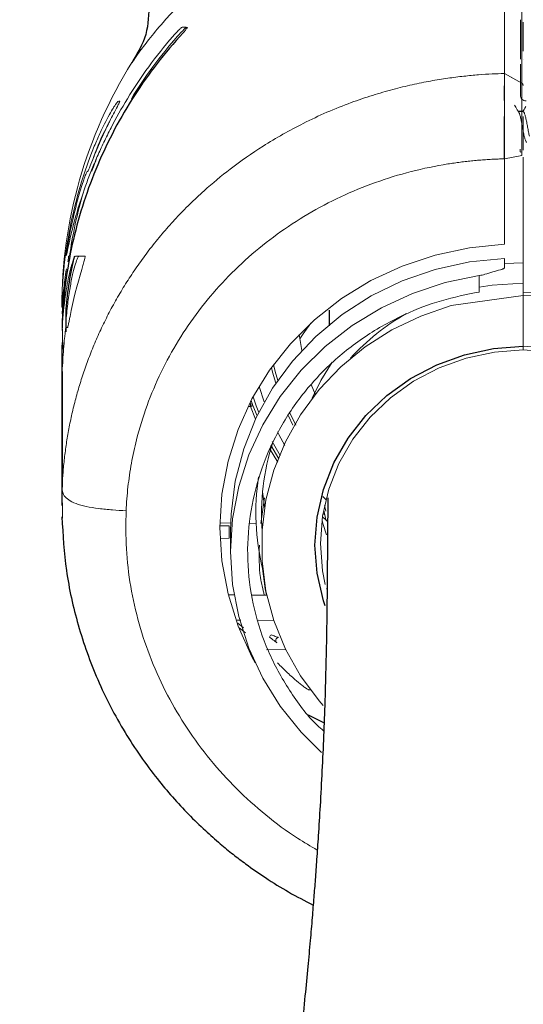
# Paper-space layout '_Back' of a CAD drawing. Header units: millimetres. Extents: x -1507 to 1506, y 5 to 2555.
# Tile 22 of 25: x 1248 to 1293, y 2265 to 2352. Entities that reach past the tile are written whole.
import ezdxf

# ---------------------------------------------------------------- set-up
doc = ezdxf.new("R2010")
doc.units = ezdxf.units.MM

psp = doc.layouts.new('_Back')

# ---------------------------------------------------------------- linework, layer by layer
at = {"color": 144, "linetype": 'Continuous', "lineweight": 18}
for p, q in [((1292.424, 2348.553), (1292.424, 2352.069)), ((1292.676, 2351.846), (1292.676, 2349.264)), ((1292.424, 2345.35), (1292.424, 2348.123)), ((1292.676, 2348.561), (1292.676, 2348.562)), ((1292.549, 2346.415), (1291.003, 2347.288)), ((1291.003, 2347.288), (1292.549, 2346.435)), ((1291.424, 2347.055), (1291.424, 2347.05)), ((1291.676, 2346.908), (1291.676, 2346.916)), ((1292.549, 2346.415), (1292.549, 2346.435)), ((1292.676, 2346.225), (1292.676, 2346.205)), ((1292.676, 2342.717), (1292.676, 2343.451)), ((1292.676, 2342.336), (1292.676, 2340.721)), ((1291.003, 2339.696), (1292.544, 2339.982)), ((1291.003, 2332.11), (1291.003, 2339.696)), ((1292.676, 2323.031), (1292.676, 2339.85)), ((1291.003, 2330.849), (1291.003, 2329.998)), ((1291.003, 2330.389), (1292.676, 2330.464)), ((1288.765, 2327.857), (1288.765, 2329.32)), ((1251.713, 2326.646), (1251.713, 2328.264)), ((1295.412, 2327.667), (1292.676, 2327.842)), ((1292.676, 2327.535), (1286.267, 2326.645)), ((1251.713, 2325.187), (1251.713, 2324.429)), ((1251.713, 2325.187), (1251.761, 2322.786)), ((1275.49, 2325.032), (1275.528, 2325.03)), ((1251.713, 2323.381), (1251.713, 2322.062)), ((1272.774, 2324.09), (1273.002, 2322.655)), ((1251.78, 2321.851), (1251.788, 2321.467)), ((1251.713, 2320.379), (1251.688, 2321.065)), ((1251.713, 2320.791), (1251.719, 2318.916)), ((1269.211, 2319.472), (1269.675, 2318.081)), ((1273.845, 2319.635), (1274.179, 2318.784)), ((1268.511, 2318.223), (1268.669, 2317.776)), ((1268.435, 2317.689), (1268.241, 2317.693)), ((1268.367, 2317.944), (1268.435, 2317.943)), ((1268.885, 2316.54), (1268.435, 2317.689)), ((1268.669, 2317.776), (1269.029, 2316.844)), ((1272.482, 2316.025), (1271.928, 2317.169)), ((1271.813, 2316.839), (1272.214, 2316.018)), ((1271.098, 2313.312), (1270.383, 2314.558)), ((1270.865, 2312.739), (1270.141, 2313.958)), ((1270.263, 2314.254), (1270.979, 2313.027)), ((1251.74, 2307.749), (1251.713, 2310.523)), ((1269.359, 2307.276), (1269.688, 2309.569)), ((1269.524, 2310.1), (1269.721, 2308.612)), ((1274.883, 2309.68), (1275.151, 2309.401)), ((1251.73, 2308.839), (1251.74, 2307.746)), ((1274.951, 2308.468), (1275.137, 2307.603)), ((1275.15, 2308.365), (1275.031, 2308.887)), ((1274.896, 2308.172), (1275.038, 2308.035)), ((1266.546, 2307.071), (1265.729, 2307.085)), ((1265.732, 2307.339), (1266.687, 2307.322)), ((1266.546, 2305.969), (1266.546, 2307.071)), ((1268.352, 2307.293), (1268.948, 2307.283)), ((1265.748, 2305.955), (1266.546, 2305.969)), ((1266.676, 2306.616), (1266.676, 2304.783)), ((1266.994, 2300.933), (1266.472, 2300.936)), ((1269.895, 2300.911), (1268.609, 2300.921)), ((1267.259, 2298.692), (1267.595, 2298.689)), ((1267.832, 2298.014), (1267.333, 2298.422)), ((1267.447, 2298.004), (1267.992, 2297.557)), ((1269.119, 2298.676), (1270.518, 2298.663)), ((1271.573, 2296.065), (1269.863, 2296.05)), ((1273.594, 2292.504), (1273.762, 2292.502))]:
    psp.add_line(p, q, dxfattribs=at)
at = {"color": 7, "linetype": 'Continuous', "lineweight": 25}
for p, q in [((1292.544, 2343.916), (1292.237, 2343.915)), ((1251.676, 2321.825), (1251.676, 2308.864)), ((1251.713, 2320.791), (1251.713, 2310.523)), ((1275.19, 2301.452), (1275.252, 2301.489)), ((1274.963, 2289.544), (1273.595, 2290.231))]:
    psp.add_line(p, q, dxfattribs=at)
at = {"color": 144, "linetype": 'Continuous', "lineweight": 18, "flags": 128}
for points in [[(1268.856, 2294.894), (1268.579, 2295.412), (1267.344, 2298.162), (1266.451, 2301.024), (1265.91, 2303.959), (1265.728, 2306.928), (1265.91, 2309.892), (1266.451, 2312.809), (1267.344, 2315.642), (1268.579, 2318.352), (1270.137, 2320.902), (1271.999, 2323.259), (1274.139, 2325.391), (1276.528, 2327.27), (1279.135, 2328.869), (1281.924, 2330.168), (1284.859, 2331.149), (1287.898, 2331.799), (1291.003, 2332.11)], [(1291.003, 2330.849), (1287.896, 2330.532), (1284.858, 2329.862), (1281.934, 2328.848), (1279.165, 2327.505), (1276.593, 2325.853), (1274.253, 2323.915), (1272.181, 2321.72), (1270.406, 2319.3), (1268.955, 2316.689), (1267.847, 2313.925), (1267.1, 2311.049), (1266.723, 2308.103), (1266.676, 2306.616)], [(1288.765, 2329.32), (1285.758, 2328.695), (1282.848, 2327.737), (1280.076, 2326.46), (1277.479, 2324.882), (1275.095, 2323.024), (1272.957, 2320.914), (1271.095, 2318.58), (1269.534, 2316.056), (1268.297, 2313.375), (1267.401, 2310.577), (1266.858, 2307.699), (1266.676, 2304.783), (1266.858, 2301.868), (1267.401, 2298.997), (1268.297, 2296.208), (1269.534, 2293.541), (1271.095, 2291.033), (1272.957, 2288.72), (1274.762, 2286.927)], [(1292.676, 2328.657), (1289.919, 2328.478), (1288.765, 2328.295)], [(1292.676, 2327.588), (1295.433, 2327.409), (1296.171, 2327.3)], [(1274.912, 2291.104), (1274.547, 2291.523), (1272.898, 2293.732), (1271.548, 2296.117), (1270.517, 2298.644), (1269.821, 2301.273), (1269.47, 2303.965), (1269.47, 2306.68), (1269.821, 2309.377), (1270.517, 2312.014), (1271.548, 2314.551), (1272.898, 2316.952), (1274.547, 2319.178), (1276.47, 2321.197), (1278.638, 2322.978), (1281.018, 2324.494), (1283.574, 2325.723), (1286.267, 2326.645)], [(1273.818, 2325.102), (1273.122, 2324.13), (1272.828, 2323.682)], [(1292.676, 2322.707), (1290.114, 2322.518), (1287.605, 2321.986), (1285.199, 2321.12), (1282.944, 2319.938), (1280.889, 2318.464), (1279.073, 2316.729), (1277.533, 2314.767), (1276.303, 2312.619), (1275.405, 2310.329), (1274.859, 2307.942), (1274.676, 2305.507), (1274.859, 2303.075), (1275.092, 2301.856)], [(1292.676, 2323.031), (1295.309, 2322.836), (1297.888, 2322.288), (1300.361, 2321.397), (1302.678, 2320.182), (1304.791, 2318.667), (1306.657, 2316.883), (1308.239, 2314.867), (1309.504, 2312.659), (1310.426, 2310.304), (1310.987, 2307.851), (1311.175, 2305.349), (1310.987, 2302.848), (1310.426, 2300.401), (1309.778, 2298.655)], [(1309.931, 2300.642), (1309.947, 2300.694), (1310.493, 2303.075), (1310.676, 2305.507), (1310.493, 2307.942), (1309.947, 2310.329), (1309.049, 2312.619), (1307.819, 2314.767), (1306.279, 2316.729), (1304.463, 2318.464), (1302.408, 2319.938), (1300.153, 2321.12), (1297.747, 2321.986), (1295.238, 2322.518), (1292.676, 2322.707)], [(1273.938, 2318.422), (1274.696, 2319.982), (1275.695, 2321.617)], [(1270.312, 2321.15), (1270.417, 2320.728), (1270.697, 2319.742)], [(1270.872, 2319.998), (1270.65, 2320.792), (1270.499, 2321.407)], [(1269.177, 2317.144), (1268.947, 2317.744), (1268.672, 2318.526)], [(1270.838, 2315.414), (1270.96, 2315.176), (1271.499, 2314.201)], [(1275.208, 2306.284), (1274.907, 2307.185), (1274.803, 2307.539)], [(1275.261, 2307.483), (1275.144, 2307.59), (1274.848, 2307.869)], [(1269.509, 2303.266), (1269.747, 2301.484), (1269.857, 2300.912)]]:
    psp.add_lwpolyline(points, dxfattribs=at)
at = {"color": 7, "linetype": 'Continuous', "lineweight": 25, "flags": 128}
psp.add_lwpolyline([(1275.071, 2299.956), (1274.926, 2300.401), (1274.365, 2302.848), (1274.177, 2305.349), (1274.365, 2307.851), (1274.926, 2310.304), (1275.848, 2312.659), (1277.113, 2314.867), (1278.695, 2316.883), (1280.561, 2318.667), (1282.674, 2320.182), (1284.991, 2321.397), (1287.464, 2322.288), (1290.043, 2322.836), (1292.676, 2323.031)], dxfattribs=at)
at = {"color": 144, "linetype": 'Continuous', "lineweight": 18}
for centre, radius, start, end in [((1292.676, 2326.52), 41, 147.99481, 180), ((1298.49, 2300.429), 30.435, 104.90238, 107.63058), ((1292.167, 2308.486), 20.05, 119.43987, 137.75099), ((1268.43, 2317.689), 0.254, 20.01261, 89), ((1264.795, 2317.816), 3.641, 358.00162, 1.99838), ((1290.426, 2308.076), 21, 162.25006, 184.03953), ((1290.415, 2308.233), 21.488, 171.48802, 193.3655), ((1273.832, 2294.576), 4.526, 141.67036, 144.85233), ((1270.947, 2296.887), 0.254, 91, 233.74921)]:
    psp.add_arc(centre, radius, start, end, dxfattribs=at)
at = {"color": 7, "linetype": 'Continuous', "lineweight": 25}
psp.add_arc((1264.934, 2327.48), 10.398, 289.67216, 291.04889, dxfattribs=at)
at = {"color": 144, "linetype": 'Continuous', "lineweight": 18}
for points, knots in [([(1291.003, 2365.458), (1289.182, 2365.333), (1286.143, 2365.124), (1282.091, 2364.319), (1278.792, 2363.422), (1275.685, 2362.311), (1272.823, 2361.042), (1270.18, 2359.63), (1267.94, 2358.219), (1266.048, 2356.853), (1264.45, 2355.561), (1263.01, 2354.266), (1261.741, 2353.003), (1260.49, 2351.637), (1259.379, 2350.287), (1258.51, 2349.119), (1258.044, 2348.451), (1257.855, 2348.172), (1257.908, 2348.249), (1257.908, 2348.25)], [0, 0, 0, 0, 0.08865, 0.147903, 0.208984, 0.268987, 0.330885, 0.392871, 0.456209, 0.507826, 0.559414, 0.612472, 0.665883, 0.718079, 0.79382, 0.865111, 0.933112, 0.999157, 1, 1, 1, 1]), ([(1291.003, 2347.288), (1291.003, 2351.859), (1291.003, 2355.672), (1291.003, 2361.739), (1291.003, 2363.994), (1291.003, 2365.458)], [0, 0, 0, 0, 0.5, 0.5, 1, 1, 1, 1]), ([(1292.549, 2346.435), (1292.549, 2348.714), (1292.549, 2350.803), (1292.549, 2354.6), (1292.549, 2356.307), (1292.549, 2359.333), (1292.549, 2360.653), (1292.549, 2362.9), (1292.549, 2363.828), (1292.549, 2364.56)], [0, 0, 0, 0, 0.25, 0.25, 0.5, 0.5, 0.75, 0.75, 1, 1, 1, 1]), ([(1261.543, 2350.57), (1261.72, 2350.775), (1261.899, 2350.97), (1262.131, 2351.204), (1262.201, 2351.271), (1262.312, 2351.369), (1262.352, 2351.398), (1262.366, 2351.398)], [0, 0, 0, 0, 0.5, 0.5, 0.75, 0.75, 1, 1, 1, 1]), ([(1262.767, 2351.391), (1262.752, 2351.391), (1262.712, 2351.362), (1262.601, 2351.265), (1262.53, 2351.198), (1262.375, 2351.044), (1262.29, 2350.956), (1262.118, 2350.77), (1262.028, 2350.671), (1261.938, 2350.569)], [0, 0, 0, 0, 0.25, 0.25, 0.5, 0.5, 0.75, 0.75, 1, 1, 1, 1]), ([(1262.849, 2351.389), (1262.834, 2351.36), (1262.797, 2351.308), (1262.697, 2351.181), (1262.636, 2351.108), (1262.436, 2350.872), (1262.286, 2350.702), (1262.136, 2350.537)], [0, 0, 0, 0, 0.25, 0.25, 0.5, 0.5, 1, 1, 1, 1]), ([(1251.713, 2310.523), (1251.724, 2310.733), (1251.745, 2311.156), (1251.79, 2311.791), (1251.846, 2312.432), (1251.914, 2313.077), (1251.995, 2313.726), (1252.087, 2314.38), (1252.192, 2315.038), (1252.31, 2315.699), (1252.442, 2316.364), (1252.586, 2317.033), (1252.745, 2317.704), (1252.917, 2318.378), (1253.104, 2319.054), (1253.305, 2319.733), (1253.522, 2320.413), (1253.753, 2321.094), (1253.999, 2321.777), (1254.261, 2322.461), (1254.539, 2323.145), (1254.832, 2323.829), (1255.142, 2324.512), (1255.468, 2325.195), (1255.811, 2325.877), (1256.17, 2326.558), (1256.547, 2327.236), (1256.941, 2327.912), (1257.352, 2328.585), (1257.78, 2329.255), (1258.226, 2329.922), (1258.69, 2330.584), (1259.172, 2331.241), (1259.672, 2331.893), (1260.189, 2332.54), (1260.725, 2333.18), (1261.279, 2333.814), (1261.852, 2334.44), (1262.442, 2335.059), (1263.051, 2335.669), (1263.679, 2336.271), (1264.848, 2337.343), (1266.76, 2338.93), (1269.68, 2340.972), (1273.255, 2342.997), (1276.555, 2344.426), (1279.251, 2345.346), (1281.063, 2345.872), (1282.786, 2346.292), (1284.414, 2346.62), (1285.941, 2346.868), (1287.363, 2347.048), (1288.676, 2347.172), (1289.877, 2347.251), (1290.64, 2347.276), (1291.003, 2347.288)], [0, 0, 0, 0, 0.010889, 0.021878, 0.032968, 0.044159, 0.05545, 0.066842, 0.078334, 0.089927, 0.10162, 0.113414, 0.125309, 0.137304, 0.149399, 0.161596, 0.173893, 0.18629, 0.198789, 0.211388, 0.224087, 0.236887, 0.249788, 0.26279, 0.275892, 0.289094, 0.302398, 0.315802, 0.329307, 0.342913, 0.356619, 0.370426, 0.384333, 0.398342, 0.412451, 0.426661, 0.440971, 0.455382, 0.469894, 0.484507, 0.49922, 0.514035, 0.565038, 0.624826, 0.693396, 0.770745, 0.803825, 0.835003, 0.86428, 0.891655, 0.917128, 0.940699, 0.962368, 0.982135, 1, 1, 1, 1]), ([(1291.003, 2347.288), (1291.003, 2347.162), (1291.003, 2346.907), (1291.003, 2346.515), (1291.003, 2346.247), (1291.003, 2346.195)], [0, 0, 0, 0, 0.125, 0.25, 0.2785541, 0.2785541, 0.2785541, 0.2785541]), ([(1292.544, 2339.982), (1292.544, 2340.322), (1292.543, 2340.665), (1292.543, 2341.357), (1292.543, 2341.709), (1292.543, 2342.425), (1292.543, 2342.783), (1292.543, 2343.32), (1292.543, 2343.5), (1292.544, 2343.846), (1292.544, 2344.014), (1292.544, 2344.336), (1292.545, 2344.488), (1292.545, 2344.767), (1292.546, 2344.897), (1292.546, 2345.259), (1292.547, 2345.457), (1292.548, 2345.801), (1292.548, 2345.945), (1292.549, 2346.135), (1292.549, 2346.193), (1292.549, 2346.307), (1292.549, 2346.361), (1292.549, 2346.415)], [0, 0, 0, 0, 0.125, 0.125, 0.25, 0.25, 0.375, 0.375, 0.4375, 0.4375, 0.5, 0.5, 0.5625, 0.5625, 0.625, 0.625, 0.75, 0.75, 0.875, 0.875, 0.9375, 0.9375, 1, 1, 1, 1]), ([(1292.424, 2345.35), (1292.424, 2345.224), (1292.477, 2345.098), (1292.66, 2344.914), (1292.792, 2344.856), (1292.928, 2344.854)], [0, 0, 0, 0, 0.5, 0.5, 1, 1, 1, 1]), ([(1252.071, 2331.075), (1252.083, 2331.084), (1252.108, 2331.185), (1252.191, 2331.568), (1252.25, 2331.854), (1252.412, 2332.587), (1252.515, 2333.035), (1252.716, 2333.826), (1252.792, 2334.111), (1252.959, 2334.712), (1253.051, 2335.028), (1253.352, 2336.018), (1253.589, 2336.734), (1254.013, 2337.889), (1254.165, 2338.285), (1254.487, 2339.088), (1254.658, 2339.496), (1255.021, 2340.323), (1255.213, 2340.742), (1255.618, 2341.591), (1255.833, 2342.022), (1256.505, 2343.318), (1256.989, 2344.181), (1257.511, 2345.041)], [0, 0, 0, 0, 0.125, 0.125, 0.25, 0.25, 0.375, 0.375, 0.4375, 0.4375, 0.5, 0.5, 0.625, 0.625, 0.6875, 0.6875, 0.75, 0.75, 0.8125, 0.8125, 0.875, 0.875, 1, 1, 1, 1]), ([(1253.436, 2337.653), (1253.734, 2338.622), (1254.053, 2339.522), (1254.468, 2340.566), (1254.552, 2340.771), (1254.718, 2341.166), (1254.8, 2341.357), (1255.046, 2341.91), (1255.207, 2342.254), (1255.519, 2342.89), (1255.671, 2343.183), (1255.949, 2343.698), (1256.077, 2343.921), (1256.249, 2344.205), (1256.303, 2344.291), (1256.402, 2344.446), (1256.448, 2344.514), (1256.571, 2344.687), (1256.633, 2344.763), (1256.674, 2344.796)], [0, 0, 0, 0, 0.25, 0.25, 0.3125, 0.3125, 0.375, 0.375, 0.5, 0.5, 0.625, 0.625, 0.75, 0.75, 0.8125, 0.8125, 0.875, 0.875, 1, 1, 1, 1]), ([(1256.844, 2344.836), (1256.851, 2344.838), (1256.841, 2344.807), (1256.79, 2344.694), (1256.749, 2344.612), (1256.603, 2344.323), (1256.475, 2344.079), (1256.353, 2343.85)], [0, 0, 0, 0, 0.25, 0.25, 0.5, 0.5, 1, 1, 1, 1]), ([(1291.003, 2344.286), (1291.003, 2344.339), (1291.003, 2344.446), (1291.003, 2344.601), (1291.003, 2344.753), (1291.003, 2344.85), (1291.003, 2344.899)], [0, 0, 0, 0, 0.249239, 0.498602, 0.748661, 1, 1, 1, 1]), ([(1291.003, 2343.462), (1291.003, 2343.534), (1291.003, 2343.676), (1291.003, 2343.885), (1291.003, 2344.089), (1291.003, 2344.221), (1291.003, 2344.286)], [0, 0, 0, 0, 0.254882, 0.506288, 0.754511, 1, 1, 1, 1]), ([(1292.288, 2343.831), (1292.194, 2343.986), (1292.067, 2344.197), (1291.942, 2344.408), (1291.909, 2344.465)], [0, 0, 0, 0, 0.73389, 1, 1, 1, 1]), ([(1292.911, 2344.366), (1292.897, 2344.342), (1292.804, 2344.185), (1292.71, 2344.029), (1292.63, 2343.897)], [0, 0, 0, 0, 0.151201, 1, 1, 1, 1]), ([(1292.291, 2343.818), (1292.295, 2343.814), (1292.325, 2343.783), (1292.385, 2343.598), (1292.461, 2343.276), (1292.547, 2342.869), (1292.624, 2342.429), (1292.706, 2341.999), (1292.789, 2341.623), (1292.866, 2341.342), (1292.943, 2341.182), (1292.988, 2341.181), (1293.007, 2341.181)], [0, 0, 0, 0, 0.014676, 0.128389, 0.239907, 0.354063, 0.465892, 0.579176, 0.692673, 0.804336, 0.918508, 1, 1, 1, 1]), ([(1292.669, 2343.88), (1292.68, 2343.884), (1292.718, 2343.897), (1292.786, 2343.771), (1292.867, 2343.521), (1292.945, 2343.162), (1293.03, 2342.743), (1293.106, 2342.303), (1293.176, 2341.947), (1293.216, 2341.779), (1293.229, 2341.725)], [0, 0, 0, 0, 0.062332, 0.207937, 0.352173, 0.495801, 0.641648, 0.78415, 0.929942, 1, 1, 1, 1]), ([(1255.925, 2343), (1255.855, 2342.874), (1255.495, 2342.223), (1254.948, 2341.078), (1254.567, 2339.979), (1254.524, 2339.855)], [0, 0, 0, 0, 0.175798, 0.907646, 1, 1, 1, 1]), ([(1292.512, 2340.333), (1292.467, 2340.291), (1292.435, 2340.288), (1292.398, 2340.365), (1292.394, 2340.445), (1292.405, 2340.558)], [0, 0, 0, 0, 0.5, 0.5, 1, 1, 1, 1]), ([(1254.427, 2339.632), (1254.319, 2339.357), (1254.219, 2339.099), (1254.104, 2338.812), (1254.073, 2338.736), (1254.026, 2338.629), (1254.012, 2338.6), (1254.006, 2338.597)], [0, 0, 0, 0, 0.5, 0.5, 0.75, 0.75, 1, 1, 1, 1]), ([(1254.327, 2338.603), (1254.332, 2338.605), (1254.347, 2338.635), (1254.394, 2338.741), (1254.425, 2338.818), (1254.539, 2339.101), (1254.64, 2339.359), (1254.749, 2339.633)], [0, 0, 0, 0, 0.25, 0.25, 0.5, 0.5, 1, 1, 1, 1]), ([(1291.003, 2339.696), (1290.816, 2339.691), (1290.443, 2339.682), (1289.884, 2339.657), (1289.326, 2339.624), (1288.768, 2339.582), (1288.211, 2339.532), (1287.654, 2339.473), (1287.099, 2339.405), (1286.544, 2339.33), (1285.073, 2339.106), (1282.707, 2338.615), (1279.521, 2337.637), (1276.449, 2336.372), (1273.527, 2334.829), (1270.781, 2333.029), (1268.234, 2330.983), (1265.903, 2328.706), (1263.818, 2326.225), (1261.996, 2323.564), (1260.46, 2320.743), (1259.21, 2317.788), (1258.478, 2315.404), (1258.073, 2313.676), (1257.864, 2312.632), (1257.691, 2311.583), (1257.555, 2310.529), (1257.452, 2309.47), (1257.413, 2308.761), (1257.394, 2308.407)], [0, 0, 0, 0, 0.010754, 0.021506, 0.032257, 0.043011, 0.05377, 0.064538, 0.075316, 0.086108, 0.096916, 0.161333, 0.225782, 0.290399, 0.355036, 0.419373, 0.483721, 0.548297, 0.613155, 0.67732, 0.741787, 0.806517, 0.871021, 0.892572, 0.914071, 0.935541, 0.957005, 0.978484, 1, 1, 1, 1]), ([(1253.916, 2338.551), (1253.896, 2338.517), (1253.861, 2338.435), (1253.763, 2338.184), (1253.703, 2338.02), (1253.566, 2337.622), (1253.492, 2337.397), (1253.336, 2336.895), (1253.257, 2336.631), (1253.179, 2336.353)], [0, 0, 0, 0, 0.25, 0.25, 0.5, 0.5, 0.75, 0.75, 1, 1, 1, 1]), ([(1251.713, 2324.429), (1251.758, 2325.425), (1251.841, 2326.334), (1252.055, 2327.979), (1252.18, 2328.677), (1252.37, 2329.547), (1252.434, 2329.806), (1252.553, 2330.25), (1252.61, 2330.436), (1252.713, 2330.736), (1252.76, 2330.851), (1252.838, 2331.006), (1252.87, 2331.044), (1252.892, 2331.044)], [0, 0, 0, 0, 0.25, 0.25, 0.5, 0.5, 0.625, 0.625, 0.75, 0.75, 0.875, 0.875, 1, 1, 1, 1]), ([(1251.927, 2330.534), (1251.945, 2330.694), (1251.962, 2330.83), (1251.986, 2331.017), (1251.994, 2331.068), (1251.995, 2331.068)], [0, 0, 0, 0, 0.5, 0.5, 1, 1, 1, 1]), ([(1253.2, 2331.039), (1253.165, 2331.005), (1253.093, 2330.937), (1252.902, 2330.411), (1252.676, 2329.58), (1252.437, 2328.447), (1252.224, 2327.019), (1252.08, 2325.75), (1252.046, 2324.917), (1252.038, 2324.706)], [0, 0, 0, 0, 0.157, 0.314021, 0.470919, 0.627821, 0.786982, 0.946117, 1, 1, 1, 1]), ([(1252.297, 2331.063), (1252.296, 2331.063), (1252.294, 2331.05), (1252.287, 2331.002), (1252.282, 2330.966), (1252.264, 2330.827), (1252.247, 2330.691), (1252.228, 2330.531)], [0, 0, 0, 0, 0.25, 0.25, 0.5, 0.5, 1, 1, 1, 1]), ([(1253.749, 2331.037), (1253.757, 2331.046), (1253.762, 2331.045), (1253.766, 2331.025), (1253.765, 2331.006), (1253.753, 2330.923), (1253.733, 2330.832), (1253.673, 2330.602), (1253.635, 2330.464), (1253.55, 2330.17), (1253.503, 2330.014), (1253.456, 2329.862)], [0, 0, 0, 0, 0.125, 0.125, 0.25, 0.25, 0.5, 0.5, 0.75, 0.75, 1, 1, 1, 1]), ([(1252.087, 2329.922), (1251.971, 2329.205), (1251.889, 2328.56), (1251.772, 2327.411), (1251.736, 2326.906), (1251.713, 2326.473)], [0, 0, 0, 0, 0.5, 0.5, 1, 1, 1, 1]), ([(1290.663, 2329.841), (1290.744, 2329.862), (1290.817, 2329.886), (1290.911, 2329.925), (1290.94, 2329.939), (1290.985, 2329.968), (1291.003, 2329.983), (1291.003, 2329.998)], [0, 0, 0, 0, 0.5, 0.5, 0.75, 0.75, 1, 1, 1, 1]), ([(1274.956, 2288.826), (1274.767, 2288.992), (1273.57, 2290.041), (1271.847, 2292.415), (1269.926, 2295.876), (1268.679, 2299.629), (1268.116, 2303.525), (1268.239, 2307.464), (1269.069, 2311.328), (1270.556, 2315.014), (1272.685, 2318.407), (1275.37, 2321.425), (1278.556, 2323.967), (1281.943, 2325.858), (1285.377, 2327.177), (1287.636, 2327.63), (1288.765, 2327.857)], [0, 0, 0, 0, 0.014528, 0.092292, 0.169965, 0.247638, 0.325406, 0.403174, 0.480941, 0.558709, 0.636487, 0.714265, 0.792056, 0.869848, 0.934924, 1, 1, 1, 1]), ([(1252.414, 2325.696), (1252.388, 2325.562), (1252.363, 2325.432), (1252.316, 2325.193), (1252.294, 2325.085), (1252.238, 2324.814), (1252.212, 2324.709), (1252.203, 2324.709)], [0, 0, 0, 0, 0.25, 0.25, 0.5, 0.5, 1, 1, 1, 1]), ([(1252.037, 2324.706), (1252.018, 2324.549), (1251.999, 2324.391), (1251.964, 2324.074), (1251.946, 2323.915), (1251.897, 2323.435), (1251.866, 2323.112), (1251.784, 2322.134), (1251.741, 2321.47), (1251.713, 2320.791)], [0, 0, 0, 0, 0.125, 0.125, 0.25, 0.25, 0.5, 0.5, 1, 1, 1, 1]), ([(1251.682, 2321.658), (1251.682, 2322.037), (1251.68, 2322.689), (1251.703, 2323.176), (1251.713, 2323.381)], [0, 0, 0, 0, 0.579973, 1, 1, 1, 1]), ([(1292.676, 2322.683), (1292.676, 2322.682), (1292.676, 2322.673), (1292.676, 2322.708), (1292.676, 2322.791), (1292.676, 2322.908), (1292.676, 2322.996), (1292.676, 2323.031)], [0, 0, 0, 0, 0.0154676, 0.284696, 0.5539046, 0.8230722, 1, 1, 1, 1]), ([(1292.676, 2323.031), (1292.676, 2322.903), (1292.676, 2322.796), (1292.676, 2322.676), (1292.676, 2322.665), (1292.676, 2322.707)], [0, 0, 0, 0, 0.5, 0.5, 1, 1, 1, 1]), ([(1251.713, 2322.062), (1251.695, 2321.615), (1251.672, 2321.017), (1251.681, 2320.387), (1251.684, 2320.228)], [0, 0, 0, 0, 0.747353, 1, 1, 1, 1]), ([(1257.394, 2308.407), (1256.992, 2308.43), (1256.588, 2308.453), (1255.775, 2308.516), (1255.366, 2308.556), (1254.578, 2308.657), (1254.199, 2308.719), (1253.513, 2308.867), (1253.206, 2308.953), (1252.684, 2309.147), (1252.469, 2309.256), (1252.124, 2309.492), (1251.996, 2309.619), (1251.817, 2309.878), (1251.766, 2310.01), (1251.713, 2310.269), (1251.713, 2310.397), (1251.713, 2310.523)], [0, 0, 0, 0, 0.125, 0.125, 0.25, 0.25, 0.375, 0.375, 0.5, 0.5, 0.625, 0.625, 0.75, 0.75, 0.875, 0.875, 1, 1, 1, 1]), ([(1257.394, 2308.407), (1257.378, 2307.283), (1257.346, 2305.036), (1257.756, 2301.67), (1258.495, 2298.35), (1259.592, 2295.117), (1261.019, 2292.006), (1262.772, 2289.043), (1264.828, 2286.255), (1267.169, 2283.671), (1269.774, 2281.337), (1272.184, 2279.513), (1273.793, 2278.588), (1274.382, 2278.248)], [0, 0, 0, 0, 0.094454, 0.188925, 0.283698, 0.378455, 0.472734, 0.566923, 0.661769, 0.756387, 0.850835, 0.945306, 1, 1, 1, 1]), ([(1269.674, 2300.913), (1269.544, 2301.433), (1269.183, 2302.882), (1269.218, 2304.378), (1269.24, 2305.337)], [0, 0, 0, 0, 0.358452, 1, 1, 1, 1]), ([(1270.131, 2297.182), (1270.273, 2297.072), (1270.416, 2296.965), (1270.607, 2296.822), (1270.668, 2296.777), (1270.763, 2296.707), (1270.797, 2296.682), (1270.797, 2296.682)], [0, 0, 0, 0, 0.5, 0.5, 0.75, 0.75, 1, 1, 1, 1]), ([(1270.943, 2297.141), (1270.942, 2297.141), (1270.923, 2297.147), (1270.879, 2297.163), (1270.852, 2297.173), (1270.77, 2297.202), (1270.71, 2297.224), (1270.53, 2297.29), (1270.406, 2297.336), (1270.282, 2297.383)], [0, 0, 0, 0, 0.125, 0.125, 0.25, 0.25, 0.5, 0.5, 1, 1, 1, 1]), ([(1273.594, 2292.506), (1273.594, 2292.506), (1273.595, 2292.495), (1273.516, 2292.539), (1273.333, 2292.659), (1272.95, 2292.946), (1272.324, 2293.462), (1271.722, 2294.01), (1271.207, 2294.51), (1270.988, 2294.735), (1270.844, 2294.883)], [0, 0, 0, 0, 0.006191, 0.081029, 0.17472, 0.309253, 0.514983, 0.784089, 0.858389, 1, 1, 1, 1])]:
    psp.add_open_spline(points, degree=3, knots=knots, dxfattribs=at)
at = {"color": 7, "linetype": 'Continuous', "lineweight": 25}
for points, knots in [([(1259.426, 2353.547), (1259.407, 2352.596), (1259.37, 2350.695), (1258.394, 2349.063), (1257.906, 2348.247)], [0, 0, 0, 0, 0.499999, 1, 1, 1, 1]), ([(1262.136, 2350.537), (1260.553, 2348.786), (1259.145, 2346.926), (1257.286, 2343.979), (1256.709, 2342.971), (1255.639, 2340.901), (1255.147, 2339.838), (1253.807, 2336.579), (1253.115, 2334.361), (1252.368, 2330.97), (1252.167, 2329.829), (1251.941, 2328.1), (1251.878, 2327.521), (1251.776, 2326.358), (1251.738, 2325.772), (1251.713, 2325.187)], [0, 0, 0, 0, 0.25, 0.25, 0.375, 0.375, 0.5, 0.5, 0.75, 0.75, 0.875, 0.875, 0.9375, 0.9375, 1, 1, 1, 1]), ([(1291.003, 2345.555), (1291.003, 2345.6), (1291.003, 2345.691), (1291.003, 2345.821), (1291.003, 2345.95), (1291.003, 2346.075), (1291.003, 2346.155), (1291.003, 2346.195)], [0, 0, 0, 0, 0.187441, 0.381134, 0.581141, 0.787457, 1, 1, 1, 1]), ([(1291.003, 2344.899), (1291.003, 2344.945), (1291.003, 2345.037), (1291.003, 2345.171), (1291.003, 2345.302), (1291.003, 2345.431), (1291.003, 2345.514), (1291.003, 2345.555)], [0, 0, 0, 0, 0.1932581, 0.3896339, 0.5894054, 0.7928021, 1, 1, 1, 1]), ([(1291.003, 2342.432), (1291.003, 2342.503), (1291.003, 2342.645), (1291.003, 2342.855), (1291.003, 2343.062), (1291.003, 2343.264), (1291.003, 2343.397), (1291.003, 2343.462)], [0, 0, 0, 0, 0.207462, 0.411316, 0.611407, 0.807643, 1, 1, 1, 1]), ([(1292.669, 2343.897), (1292.593, 2343.897), (1292.452, 2343.897), (1292.312, 2343.897), (1292.248, 2343.897)], [0, 0, 0, 0, 0.544298, 1, 1, 1, 1]), ([(1291.003, 2339.696), (1291.003, 2339.937), (1291.003, 2340.382), (1291.003, 2340.992), (1291.003, 2341.516), (1291.003, 2341.98), (1291.003, 2342.284), (1291.003, 2342.432)], [0, 0, 0, 0, 0.270366, 0.499597, 0.675124, 0.842248, 1, 1, 1, 1]), ([(1252.081, 2324.305), (1252.065, 2324.997), (1252.013, 2327.278), (1252.494, 2329.519), (1252.829, 2331.081)], [0, 0, 0, 0, 0.30325, 1, 1, 1, 1]), ([(1275.441, 2326.257), (1275.441, 2326.106), (1275.442, 2325.755), (1275.44, 2325.178), (1275.439, 2324.849)], [0, 0, 0, 0, 0.430755, 1, 1, 1, 1]), ([(1157.23, 520.378), (1158.796, 523.385), (1162.583, 530.659), (1169.371, 542.159), (1177.371, 554.632), (1185.814, 566.544), (1194.257, 577.447), (1202.663, 587.433), (1210.99, 596.589), (1220.071, 605.885), (1229.882, 615.183), (1240.374, 624.359), (1250.487, 632.591), (1260.176, 639.994), (1270.26, 647.283), (1280.616, 654.371), (1291.1, 661.196), (1300.283, 666.946), (1308.231, 671.793), (1315.028, 675.867), (1321.162, 679.502), (1326.791, 682.814), (1333.927, 687), (1342.86, 692.241), (1351.763, 697.54), (1358.946, 701.923), (1364.304, 705.26), (1369.469, 708.57), (1373.311, 711.085), (1376.423, 713.18), (1379.051, 714.983), (1381.983, 717.038), (1385.344, 719.461), (1389.598, 722.64), (1394.448, 726.453), (1399.564, 730.757), (1404.346, 735.083), (1408.899, 739.537), (1413.186, 744.119), (1417.022, 748.628), (1420.334, 752.904), (1423.25, 757.036), (1425.912, 761.193), (1428.386, 765.481), (1430.698, 769.976), (1432.881, 774.812), (1434.942, 780.139), (1436.525, 785.089), (1437.712, 789.551), (1438.557, 793.284), (1439.238, 796.915), (1439.74, 800.195), (1440.088, 802.995), (1440.346, 805.552), (1440.657, 809.481), (1440.872, 815.102), (1440.741, 822.064), (1440.261, 828.879), (1439.522, 835.314), (1438.526, 841.74), (1437.228, 848.437), (1435.627, 855.34), (1434.069, 861.162), (1432.746, 865.685), (1431.813, 868.719), (1431.014, 871.216), (1430.399, 873.081), (1429.927, 874.487), (1429.524, 875.667), (1428.848, 877.623), (1427.811, 880.541), (1426.276, 884.686), (1424.425, 889.468), (1422.203, 894.941), (1419.62, 901.009), (1416.68, 907.6), (1413.396, 914.632), (1409.544, 922.534), (1405.022, 931.409), (1399.714, 941.4), (1393.895, 951.984), (1387.515, 963.31), (1380.589, 975.411), (1373.135, 988.332), (1365.297, 1001.923), (1357.212, 1016.058), (1349.033, 1030.585), (1340.859, 1045.436), (1332.771, 1060.57), (1324.83, 1075.971), (1317.098, 1091.623), (1309.616, 1107.544), (1302.439, 1123.719), (1295.622, 1140.134), (1289.207, 1156.796), (1283.23, 1173.718), (1277.406, 1191.682), (1271.784, 1210.735), (1266.412, 1230.888), (1261.517, 1251.279), (1257.076, 1271.88), (1253.07, 1292.669), (1249.466, 1313.688), (1246.235, 1335.016), (1243.356, 1356.726), (1240.82, 1378.831), (1238.625, 1401.311), (1236.765, 1424.148), (1235.234, 1447.321), (1234.028, 1470.808), (1233.11, 1495.383), (1232.51, 1521.03), (1232.257, 1547.722), (1232.357, 1574.668), (1232.798, 1601.832), (1233.568, 1629.175), (1234.72, 1658.334), (1236.303, 1689.242), (1238.361, 1721.819), (1240.784, 1754.392), (1243.542, 1786.882), (1246.606, 1819.21), (1249.942, 1851.29), (1253.512, 1883.034), (1257.011, 1912.118), (1260.366, 1938.598), (1263.502, 1962.417), (1266.748, 1986.065), (1269.947, 2008.66), (1273.067, 2030.11), (1276.072, 2050.32), (1278.99, 2069.575), (1281.806, 2087.881), (1284.508, 2105.245), (1287.086, 2121.681), (1289.533, 2137.201), (1291.874, 2152.033), (1294.101, 2166.167), (1296.201, 2179.593), (1298.136, 2192.098), (1299.904, 2203.71), (1301.504, 2214.457), (1302.926, 2224.293), (1304.175, 2233.263), (1305.258, 2241.412), (1306.191, 2248.863), (1306.972, 2255.596), (1307.599, 2261.567), (1308.088, 2266.754), (1308.394, 2270.398), (1308.581, 2272.801), (1308.697, 2274.367), (1308.829, 2276.25), (1308.982, 2278.586), (1309.162, 2281.649), (1309.352, 2285.432), (1309.526, 2289.91), (1309.656, 2294.759), (1309.726, 2299.385), (1309.762, 2303.698), (1309.788, 2307.285), (1309.806, 2309.349), (1309.813, 2310.214)], [0, 0, 0, 0, 0.004471, 0.010814, 0.017622, 0.024047, 0.030124, 0.035885, 0.041359, 0.046567, 0.053183, 0.059391, 0.065221, 0.070695, 0.075831, 0.08207, 0.08778, 0.092978, 0.09703, 0.100726, 0.104073, 0.107079, 0.109994, 0.115873, 0.121963, 0.125091, 0.128276, 0.1314, 0.134203, 0.135795, 0.13731, 0.139153, 0.141402, 0.143858, 0.147612, 0.151341, 0.154799, 0.158349, 0.162103, 0.165575, 0.168677, 0.171646, 0.1746, 0.177581, 0.180658, 0.183878, 0.187392, 0.191323, 0.19369, 0.196153, 0.198599, 0.200724, 0.202503, 0.204018, 0.205683, 0.210129, 0.214943, 0.219185, 0.223208, 0.227325, 0.231676, 0.23625, 0.240806, 0.243075, 0.245125, 0.246766, 0.247983, 0.248793, 0.249533, 0.250312, 0.252661, 0.255324, 0.258569, 0.262215, 0.266286, 0.270741, 0.275457, 0.280445, 0.286691, 0.293345, 0.3004, 0.307853, 0.315856, 0.324248, 0.333004, 0.341901, 0.350803, 0.359678, 0.368496, 0.377182, 0.385766, 0.39423, 0.402561, 0.410754, 0.418807, 0.426747, 0.434611, 0.443534, 0.452423, 0.461304, 0.4702, 0.47913, 0.488112, 0.497242, 0.506568, 0.516101, 0.525849, 0.535816, 0.546005, 0.556419, 0.567056, 0.578984, 0.591172, 0.60361, 0.61629, 0.629196, 0.642315, 0.658026, 0.673977, 0.690132, 0.706453, 0.722898, 0.739422, 0.755974, 0.772502, 0.785437, 0.798294, 0.811045, 0.823501, 0.835066, 0.846183, 0.856844, 0.867043, 0.876776, 0.886041, 0.894839, 0.90317, 0.911403, 0.919134, 0.926371, 0.933123, 0.939401, 0.945219, 0.950454, 0.955279, 0.959709, 0.963759, 0.967361, 0.970464, 0.973134, 0.973977, 0.974839, 0.97599, 0.977438, 0.979164, 0.981708, 0.984645, 0.987936, 0.991565, 0.994512, 0.997702, 1, 1, 1, 1]), ([(1275.32, 2309.568), (1275.309, 2308.198), (1275.286, 2305.428), (1275.252, 2300.942), (1275.185, 2296.288), (1275.079, 2292.094), (1274.946, 2288.418), (1274.806, 2285.313), (1274.646, 2282.336), (1274.483, 2279.701), (1274.334, 2277.512), (1274.201, 2275.696), (1274.069, 2273.977), (1273.921, 2272.166), (1273.744, 2270.11), (1273.533, 2267.791), (1273.282, 2265.186), (1272.937, 2261.807), (1272.467, 2257.512), (1271.849, 2252.268), (1271.134, 2246.559), (1270.342, 2240.522), (1269.382, 2233.497), (1268.238, 2225.423), (1266.896, 2216.243), (1265.267, 2205.372), (1263.326, 2192.703), (1261.058, 2178.137), (1258.656, 2162.858), (1256.138, 2146.908), (1253.239, 2128.534), (1249.96, 2107.635), (1246.317, 2084.139), (1242.289, 2057.694), (1237.929, 2028.326), (1233.304, 1996.025), (1228.801, 1963.157), (1224.39, 1929.405), (1220.257, 1895.709), (1216.404, 1862.035), (1212.867, 1828.543), (1209.65, 1795.118), (1206.76, 1761.661), (1204.222, 1728.182), (1202.042, 1694.383), (1200.25, 1660.122), (1198.884, 1625.119), (1198.072, 1591.971), (1197.754, 1560.87), (1197.849, 1531.992), (1198.371, 1502.797), (1199.361, 1473.327), (1200.762, 1445.642), (1202.496, 1419.839), (1204.471, 1395.997), (1206.852, 1372.096), (1209.466, 1349.865), (1212.232, 1329.35), (1215.052, 1310.66), (1218.143, 1292.238), (1221.626, 1273.451), (1225.527, 1254.405), (1229.884, 1235.163), (1234.517, 1216.553), (1239.413, 1198.578), (1244.56, 1181.237), (1249.942, 1164.53), (1255.545, 1148.458), (1261.35, 1133.038), (1267.309, 1118.266), (1273.361, 1104.127), (1279.472, 1090.568), (1285.735, 1077.286), (1292.27, 1063.971), (1299.202, 1050.366), (1306.525, 1036.467), (1314.2, 1022.327), (1322.172, 1008.001), (1330.373, 993.546), (1338.719, 979.027), (1347.081, 964.557), (1355.27, 950.326), (1363.091, 936.518), (1370.395, 923.24), (1377.33, 910.003), (1383.818, 896.668), (1388.54, 886.058), (1391.64, 878.54), (1393.39, 874.096), (1394.847, 870.229), (1396.005, 867.023), (1396.908, 864.433), (1397.589, 862.415), (1398.089, 860.897), (1398.539, 859.504), (1399.057, 857.862), (1399.742, 855.627), (1400.794, 852.029), (1402.099, 847.176), (1403.49, 841.213), (1404.66, 835.136), (1405.491, 829.464), (1405.997, 824.475), (1406.249, 820.305), (1406.331, 816.599), (1406.277, 813.163), (1406.097, 809.846), (1405.793, 806.647), (1405.358, 803.474), (1404.765, 800.21), (1403.988, 796.882), (1403.037, 793.592), (1401.869, 790.214), (1400.407, 786.65), (1398.673, 783.079), (1396.798, 779.733), (1394.787, 776.543), (1392.471, 773.251), (1389.904, 769.98), (1387.229, 766.886), (1384.63, 764.105), (1382.01, 761.489), (1379.452, 759.084), (1376.857, 756.765), (1374.145, 754.455), (1371.1, 751.98), (1367.871, 749.475), (1364.618, 747.055), (1361.635, 744.911), (1358.958, 743.039), (1356.461, 741.331), (1354.017, 739.692), (1351.369, 737.944), (1348.244, 735.921), (1344.498, 733.557), (1339.751, 730.615), (1334.225, 727.259), (1328.096, 723.598), (1321.732, 719.841), (1314.513, 715.602), (1306.7, 711.015), (1298.484, 706.151), (1291.106, 701.725), (1284.632, 697.778), (1279.068, 694.332), (1273.985, 691.136), (1268.928, 687.9), (1263.424, 684.304), (1257.372, 680.251), (1250.765, 675.697), (1243.601, 670.587), (1235.921, 664.893), (1227.739, 658.549), (1219.13, 651.53), (1210.123, 643.764), (1200.753, 635.172), (1191.013, 625.609), (1181.85, 615.901), (1173.294, 606.18), (1165.425, 596.54), (1160.02, 589.656), (1157.362, 585.896), (1157.23, 585.71)], [0, 0, 0, 0, 0.003501, 0.007075, 0.010523, 0.013907, 0.016025, 0.018146, 0.020225, 0.021987, 0.02336, 0.024518, 0.025542, 0.026705, 0.028016, 0.029486, 0.031129, 0.032957, 0.035863, 0.039192, 0.042745, 0.046467, 0.050353, 0.055678, 0.061257, 0.06708, 0.075387, 0.08409, 0.093159, 0.102565, 0.11228, 0.125424, 0.138993, 0.152887, 0.170743, 0.188849, 0.207101, 0.225404, 0.243668, 0.261494, 0.279143, 0.296557, 0.313684, 0.33078, 0.347611, 0.364594, 0.381729, 0.398969, 0.412559, 0.426164, 0.439762, 0.453334, 0.466862, 0.477583, 0.488264, 0.498899, 0.509491, 0.517783, 0.526052, 0.534185, 0.542118, 0.550905, 0.559467, 0.567823, 0.575992, 0.583991, 0.591839, 0.599553, 0.607146, 0.614609, 0.62194, 0.629136, 0.63624, 0.643658, 0.651469, 0.659663, 0.668222, 0.677119, 0.686322, 0.695785, 0.705451, 0.715151, 0.724677, 0.733959, 0.742926, 0.75257, 0.7618, 0.765311, 0.768509, 0.77125, 0.773557, 0.775366, 0.776813, 0.77791, 0.778662, 0.779864, 0.781506, 0.78357, 0.787783, 0.79226, 0.796947, 0.801603, 0.805327, 0.808604, 0.811501, 0.814285, 0.817003, 0.819699, 0.822293, 0.825098, 0.82814, 0.831019, 0.833826, 0.837189, 0.840676, 0.843635, 0.846416, 0.849483, 0.852807, 0.85554, 0.858155, 0.860633, 0.862911, 0.864968, 0.86723, 0.869517, 0.872085, 0.874469, 0.876546, 0.878328, 0.87995, 0.881487, 0.883032, 0.88484, 0.887368, 0.890309, 0.893676, 0.897463, 0.901248, 0.904843, 0.909955, 0.914585, 0.918711, 0.922312, 0.925369, 0.927937, 0.930689, 0.93373, 0.937066, 0.940775, 0.94481, 0.949181, 0.953901, 0.958986, 0.964352, 0.970106, 0.976271, 0.982874, 0.988188, 0.993787, 0.999692, 1, 1, 1, 1]), ([(1251.689, 2307.865), (1251.785, 2306.27), (1251.979, 2303.013), (1253.063, 2298.151), (1254.789, 2293.308), (1257.163, 2288.721), (1259.925, 2284.747), (1262.424, 2281.907), (1264.348, 2280.035), (1265.679, 2278.855), (1266.877, 2277.875), (1268.207, 2276.862), (1269.842, 2275.728), (1271.832, 2274.48), (1273.284, 2273.732), (1274.016, 2273.355)], [0, 0, 0, 0, 0.110284, 0.225112, 0.345025, 0.468543, 0.586102, 0.683038, 0.731277, 0.772287, 0.806134, 0.83829, 0.887787, 0.943388, 1, 1, 1, 1])]:
    psp.add_open_spline(points, degree=3, knots=knots, dxfattribs=at)
at = {"color": 144, "linetype": 'Continuous', "lineweight": 18}
for points in [[(1262.366, 2351.398), (1262.517, 2351.395), (1262.678, 2351.392), (1262.849, 2351.389)], [(1257.511, 2345.041), (1258.698, 2346.997), (1260.041, 2348.84), (1261.543, 2350.57)], [(1261.938, 2350.569), (1260.42, 2348.841), (1259.061, 2346.998), (1257.861, 2345.04)], [(1292.676, 2346.225), (1292.676, 2346.31), (1292.626, 2346.393), (1292.549, 2346.435)], [(1292.549, 2346.415), (1292.626, 2346.372), (1292.676, 2346.289), (1292.676, 2346.205)], [(1256.674, 2344.796), (1256.728, 2344.809), (1256.784, 2344.823), (1256.844, 2344.836)], [(1256.353, 2343.85), (1256.126, 2343.418), (1255.906, 2342.982), (1255.694, 2342.542)], [(1255.694, 2342.542), (1255.233, 2341.588), (1254.811, 2340.618), (1254.427, 2339.632)], [(1292.676, 2342.717), (1292.676, 2342.661), (1292.676, 2342.513), (1292.676, 2342.336)], [(1292.676, 2340.721), (1292.676, 2340.635), (1292.676, 2340.545), (1292.676, 2340.461)], [(1254.006, 2338.597), (1253.975, 2338.582), (1253.945, 2338.567), (1253.916, 2338.551)], [(1252.013, 2331.067), (1252.303, 2333.302), (1252.778, 2335.497), (1253.436, 2337.653)], [(1253.179, 2336.353), (1252.692, 2334.618), (1252.322, 2332.858), (1252.071, 2331.075)], [(1252.373, 2331.069), (1252.626, 2332.854), (1252.999, 2334.616), (1253.491, 2336.354)], [(1251.713, 2327.824), (1251.753, 2328.729), (1251.824, 2329.632), (1251.927, 2330.534)], [(1251.995, 2331.068), (1252.001, 2331.068), (1252.007, 2331.068), (1252.013, 2331.067)], [(1252.315, 2331.062), (1252.308, 2331.062), (1252.302, 2331.062), (1252.297, 2331.063)], [(1252.892, 2331.044), (1253.112, 2331.043), (1253.389, 2331.041), (1253.749, 2331.037)], [(1251.713, 2325.92), (1251.77, 2327.25), (1251.894, 2328.584), (1252.087, 2329.922)], [(1253.456, 2329.862), (1253.035, 2328.491), (1252.687, 2327.103), (1252.414, 2325.696)], [(1288.765, 2329.32), (1288.944, 2329.347), (1289.119, 2329.386), (1289.272, 2329.435)], [(1251.681, 2326.741), (1251.687, 2327.102), (1251.697, 2327.463), (1251.713, 2327.824)], [(1252.203, 2324.709), (1252.14, 2324.708), (1252.085, 2324.707), (1252.037, 2324.706)]]:
    psp.add_open_spline(points, degree=3, dxfattribs=at)

doc.saveas('drawing.dxf')
